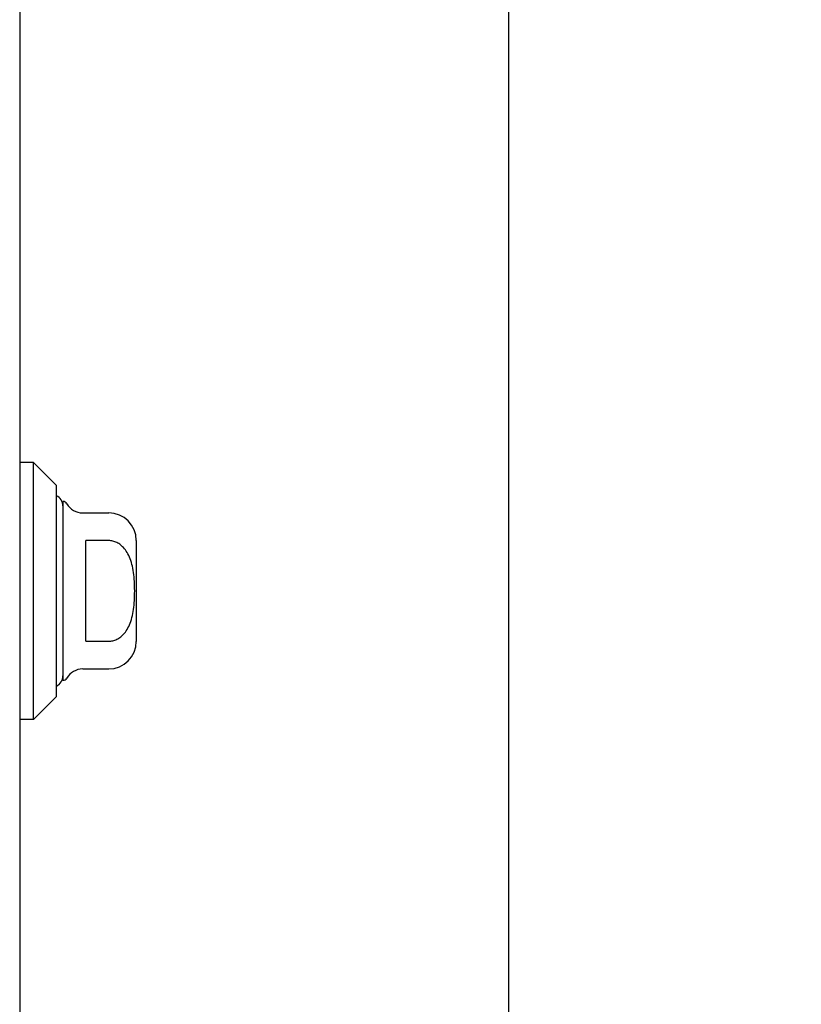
# Model space of a CAD drawing. Header units: inches. Extents: x 0 to 136, y 0 to 88.
# Tile 13 of 60: x 16.18 to 19.54, y 53.72 to 57.95. Entities that reach past the tile are written whole.
import ezdxf

# ---------------------------------------------------------------- set-up
doc = ezdxf.new("R2010")
doc.units = ezdxf.units.IN
doc.header["$LTSCALE"] = 7.48
doc.header["$MEASUREMENT"] = 0
doc.layers.get('0').update_dxf_attribs({"linetype": 'CONTINUOUS'})
doc.layers.add('DIMENSIONS', color=7, linetype='CONTINUOUS')
doc.layers.add('DOOR_ASSEMBLY', color=7, linetype='CONTINUOUS')
doc.styles.get("Standard").update_dxf_attribs({"font": 'arial.ttf'})
doc.dimstyles.new('DIMSTYLE_1', dxfattribs={"dimtxt": 0.6, "dimasz": 0.8, "dimexe": 0.09, "dimexo": 0.07, "dimgap": 0.0375, "dimtad": 0, "dimtih": 1, "dimtoh": 1, "dimzin": 4, "dimdsep": 46, "dimtxsty": 'Standard', "dimblk": '_FILLED', "dimblk1": '_FILLED', "dimblk2": '_FILLED', "dimcen": 0.09, "dimazin": 1, "dimtfac": 1, "dimtdec": 3, "dimtofl": 0, "dimtmove": 0, "dimatfit": 3, "dimldrblk": '_FILLED', "dimfxl": 0, "dimtolj": 1, "dimtzin": 4, "dimarcsym": 0})

# ---------------------------------------------------------------- blocks, each defined once
blk = doc.blocks.new('_FILLED')
at = {"color": 0, "linetype": 'ByBlock'}
blk.add_solid([(0, 0), (-1, 0.2), (-1, -0.2)], dxfattribs=at)
blk = doc.blocks.new('*D11')
at = {"layer": 'DIMENSIONS', "color": 2, "linetype": 'Continuous'}
for p, q in [((16.6091, 60.4969), (19.0009, 60.4969)), ((18.2809, 60.4969), (18.2809, 43.8052)), ((18.2809, 24.9969), (18.2809, 41.7052)), ((16.6091, 24.9969), (19.0009, 24.9969))]:
    blk.add_line(p, q, dxfattribs=at)
at = {"layer": 'DIMENSIONS', "color": 2, "linetype": 'Continuous', "xscale": 0.8, "yscale": 0.8, "zscale": 0.8}
for p, rotation in [((18.2809, 60.4969), 90), ((18.2809, 24.9969), 270)]:
    blk.add_blockref('_FILLED', p, dxfattribs=dict(at, rotation=rotation))
at = {"layer": 'DIMENSIONS', "color": 2, "linetype": 'Continuous', "insert": (18.2809, 43.5052), "char_height": 0.6, "width": 2.511524, "attachment_point": 2, "line_spacing_factor": 0.9}
blk.add_mtext('35.50\\PDOOR', dxfattribs=at)

msp = doc.modelspace()

# ---------------------------------------------------------------- linework, layer by layer
at = {"layer": 'DOOR_ASSEMBLY', "color": 3, "linetype": 'Continuous'}
msp.add_line((16.1841, 60.3619), (16.1841, 25.1319), dxfattribs=at)
at = {"layer": 'DOOR_ASSEMBLY', "color": 7, "linetype": 'Continuous'}
for p, q in [((16.2432, 56.0481), (16.1841, 56.0481)), ((16.2432, 54.9457), (16.2432, 56.0481)), ((16.3416, 55.9496), (16.2432, 56.0481)), ((16.3416, 55.0441), (16.3416, 55.9496)), ((16.3692, 55.8807), (16.3692, 55.113)), ((16.4545, 55.8315), (16.566, 55.8315)), ((16.4676, 55.2813), (16.4676, 55.7125)), ((16.566, 55.7125), (16.4676, 55.7125)), ((16.6841, 55.7134), (16.6841, 55.2804)), ((16.4676, 55.2813), (16.566, 55.2813)), ((16.4545, 55.1622), (16.566, 55.1622)), ((16.3416, 55.0441), (16.2432, 54.9457)), ((16.2432, 54.9457), (16.1841, 54.9457))]:
    msp.add_line(p, q, dxfattribs=at)
msp.add_lwpolyline([(16.566, 55.2813), (16.5704, 55.2814), (16.5747, 55.2818), (16.5791, 55.2824), (16.5834, 55.2832), (16.5877, 55.2844), (16.592, 55.2858), (16.5963, 55.2874), (16.6006, 55.2894), (16.6048, 55.2916), (16.609, 55.2941), (16.6132, 55.2969), (16.6174, 55.3), (16.6215, 55.3034), (16.6255, 55.3071), (16.6295, 55.3113), (16.6334, 55.3158), (16.6373, 55.3207), (16.6411, 55.326), (16.6448, 55.3318), (16.6483, 55.3379), (16.6517, 55.3445), (16.6549, 55.3515), (16.6579, 55.3588), (16.6606, 55.3664), (16.6632, 55.3743), (16.6654, 55.3825), (16.6675, 55.3909), (16.6693, 55.3996), (16.671, 55.4085), (16.6724, 55.4176), (16.6736, 55.4269), (16.6746, 55.4365), (16.6755, 55.4462), (16.6762, 55.4561), (16.6767, 55.4662), (16.6771, 55.4763), (16.6773, 55.4865), (16.6774, 55.4967), (16.6773, 55.5069), (16.6771, 55.5171), (16.6767, 55.5273), (16.6762, 55.5373), (16.6755, 55.5472), (16.6747, 55.5569), (16.6737, 55.5665), (16.6724, 55.5758), (16.671, 55.585), (16.6694, 55.5939), (16.6676, 55.6025), (16.6655, 55.6109), (16.6633, 55.6191), (16.6607, 55.627), (16.658, 55.6347), (16.655, 55.6421), (16.6518, 55.6491), (16.6484, 55.6557), (16.6448, 55.662), (16.6411, 55.6677), (16.6373, 55.6731), (16.6335, 55.678), (16.6295, 55.6825), (16.6255, 55.6866), (16.6215, 55.6904), (16.6174, 55.6938), (16.6132, 55.6969), (16.609, 55.6997), (16.6048, 55.7022), (16.6006, 55.7044), (16.5963, 55.7063), (16.592, 55.708), (16.5877, 55.7094), (16.5834, 55.7105), (16.5791, 55.7114), (16.5747, 55.712), (16.5704, 55.7124), (16.566, 55.7125)], dxfattribs=at)
for centre, radius, start, end in [((16.32, 55.8611), 0.0492, 0, 63.8851), ((16.3692, 55.8611), 0.0197, 30, 90.1146), ((16.4545, 55.9103), 0.0787, 210, 270), ((16.566, 55.7134), 0.1181, 0, 90), ((16.566, 55.2804), 0.1181, 270, 360), ((16.4545, 55.0835), 0.0787, 90, 150), ((16.32, 55.1327), 0.0492, 296.1149, 360), ((16.3692, 55.1327), 0.0197, 269.8854, 330)]:
    msp.add_arc(centre, radius, start, end, dxfattribs=at)

# ---------------------------------------------------------------- dimensions: what is measured, and where the dimension line sits
at = {"layer": 'DIMENSIONS', "color": 2, "linetype": 'Continuous'}
dim = msp.add_linear_dim(base=(18.2809, 24.9969), p1=(16.5391, 60.4969), p2=(16.5391, 24.9969), angle=270, text='<>\\PDOOR', dimstyle='DIMSTYLE_1', dxfattribs=at)
dim.commit()
dim.dimension.update_dxf_attribs({"geometry": '*D11', "text_midpoint": (18.2809, 42.7552), "dimtype": 160})

doc.saveas('drawing.dxf')
